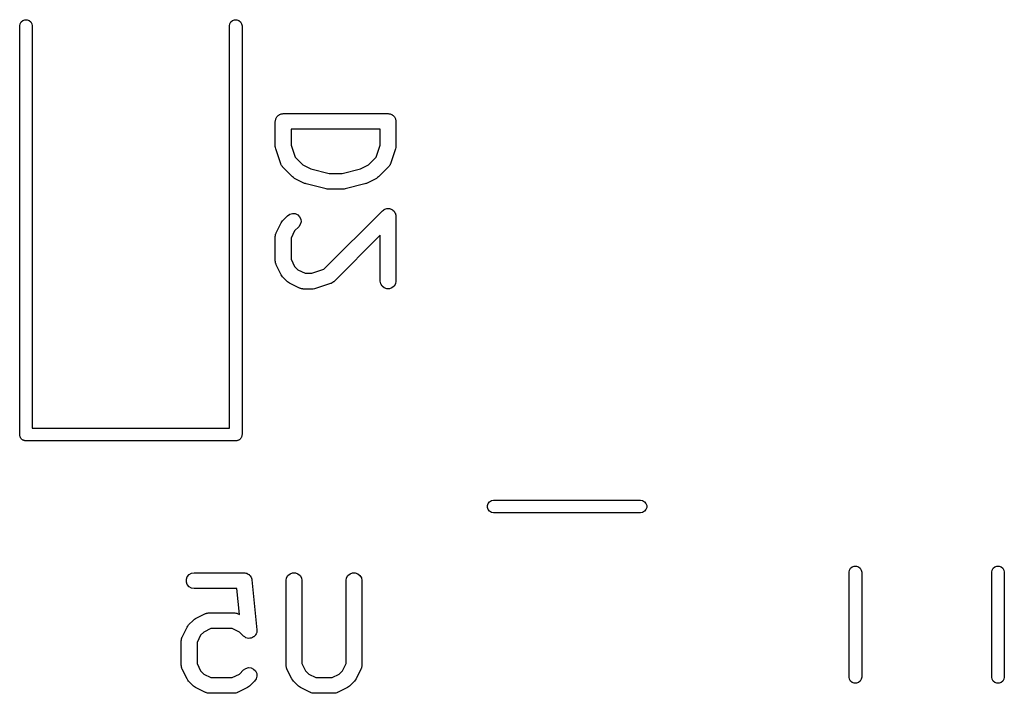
# Model space of a CAD drawing. Extents: x 48 to 353, y -143 to -50.
# Tile 23 of 70: x 82.28 to 91.67, y -61.87 to -55.44. Entities that reach past the tile are written whole.
import ezdxf

# ---------------------------------------------------------------- set-up
doc = ezdxf.new("R2010")
doc.units = 0
doc.header["$MEASUREMENT"] = 0
doc.layers.add('BLACK', color=7, linetype='CONTINUOUS')

msp = doc.modelspace()

# ---------------------------------------------------------------- linework, layer by layer
at = {"layer": 'Black'}
for p, q in [((82.2837, -55.5), (82.2874, -55.4795)), ((82.2874, -55.4795), (82.2978, -55.4614)), ((82.2978, -55.4614), (82.3137, -55.448)), ((82.3137, -55.448), (82.3333, -55.4409)), ((82.3333, -55.4409), (82.3542, -55.4409)), ((82.3542, -55.4409), (82.3738, -55.448)), ((82.3738, -55.448), (82.3897, -55.4614)), ((82.3897, -55.4614), (82.4001, -55.4795)), ((82.4001, -55.4795), (82.4038, -55.5)), ((84.2837, -55.5), (84.2874, -55.4795)), ((84.2874, -55.4795), (84.2978, -55.4614)), ((84.2978, -55.4614), (84.3137, -55.448)), ((84.3137, -55.448), (84.3333, -55.4409)), ((84.3333, -55.4409), (84.3542, -55.4409)), ((84.3542, -55.4409), (84.3738, -55.448)), ((84.3738, -55.448), (84.3897, -55.4614)), ((84.3897, -55.4614), (84.4001, -55.4795)), ((84.4001, -55.4795), (84.4038, -55.5)), ((82.2837, -59.4), (82.2837, -55.5)), ((82.4038, -55.5), (82.4038, -59.34)), ((84.2837, -59.34), (84.2837, -55.5)), ((84.4038, -55.5), (84.4038, -59.4)), ((84.7211, -56.4119), (84.7223, -56.4054)), ((84.7211, -56.65), (84.7211, -56.4119)), ((84.7223, -56.3989), (84.7245, -56.3927)), ((84.7223, -56.4054), (84.7223, -56.3989)), ((84.7245, -56.3927), (84.7257, -56.3863)), ((84.7257, -56.3863), (84.7289, -56.3806)), ((84.7289, -56.3806), (84.7312, -56.3744)), ((84.7312, -56.3744), (84.7354, -56.3694)), ((84.7354, -56.3694), (84.7387, -56.3637)), ((84.7387, -56.3637), (84.7437, -56.3595)), ((84.7437, -56.3595), (84.7479, -56.3545)), ((84.7479, -56.3545), (84.7536, -56.3512)), ((84.7536, -56.3512), (84.7586, -56.347)), ((84.7586, -56.347), (84.7648, -56.3447)), ((84.7648, -56.3447), (84.7705, -56.3414)), ((84.7705, -56.3414), (84.7769, -56.3403)), ((84.7769, -56.3403), (84.7831, -56.338)), ((84.7831, -56.338), (84.7897, -56.338)), ((84.7897, -56.338), (84.7961, -56.3369)), ((84.7961, -56.3369), (85.7961, -56.3369)), ((85.7961, -56.3369), (85.8026, -56.338)), ((85.8026, -56.338), (85.8092, -56.338)), ((85.8092, -56.338), (85.8153, -56.3403)), ((85.8153, -56.3403), (85.8218, -56.3414)), ((85.8218, -56.3414), (85.8275, -56.3447)), ((85.8275, -56.3447), (85.8336, -56.347)), ((85.8336, -56.347), (85.8387, -56.3512)), ((85.8387, -56.3512), (85.8443, -56.3545)), ((85.8443, -56.3545), (85.8486, -56.3595)), ((85.8486, -56.3595), (85.8536, -56.3637)), ((85.8536, -56.3637), (85.8569, -56.3694)), ((85.8569, -56.3694), (85.8611, -56.3744)), ((85.8611, -56.3744), (85.8633, -56.3806)), ((85.8633, -56.3806), (85.8666, -56.3863)), ((85.8666, -56.3863), (85.8677, -56.3927)), ((85.8677, -56.3927), (85.87, -56.3989)), ((85.87, -56.3989), (85.87, -56.4054)), ((85.87, -56.4054), (85.8711, -56.4119)), ((85.8711, -56.4119), (85.8711, -56.65)), ((84.8711, -56.4869), (84.8711, -56.6378)), ((85.7211, -56.4869), (84.8711, -56.4869)), ((85.7211, -56.6378), (85.7211, -56.4869)), ((84.7232, -56.6618), (84.7211, -56.65)), ((84.725, -56.6737), (84.7232, -56.6618)), ((84.7726, -56.8166), (84.725, -56.6737)), ((84.8711, -56.6378), (84.9093, -56.7523)), ((85.683, -56.7523), (85.7211, -56.6378)), ((85.8673, -56.6737), (85.8197, -56.8166)), ((85.869, -56.6618), (85.8673, -56.6737)), ((85.8711, -56.65), (85.869, -56.6618)), ((84.9093, -56.7523), (84.9834, -56.8265)), ((85.6088, -56.8265), (85.683, -56.7523)), ((84.7747, -56.8204), (84.7726, -56.8166)), ((84.7758, -56.8246), (84.7747, -56.8204)), ((84.7808, -56.8317), (84.7758, -56.8246)), ((84.785, -56.8395), (84.7808, -56.8317)), ((84.7882, -56.8423), (84.785, -56.8395)), ((84.7907, -56.8459), (84.7882, -56.8423)), ((84.886, -56.9411), (84.7907, -56.8459)), ((84.9834, -56.8265), (85.0604, -56.865)), ((85.0604, -56.865), (85.2339, -56.9083)), ((85.3583, -56.9083), (85.5319, -56.865)), ((85.5319, -56.865), (85.6088, -56.8265)), ((85.8015, -56.8459), (85.7063, -56.9411)), ((85.804, -56.8423), (85.8015, -56.8459)), ((85.8073, -56.8395), (85.804, -56.8423)), ((85.8114, -56.8318), (85.8073, -56.8395)), ((85.8165, -56.8246), (85.8114, -56.8318)), ((85.8176, -56.8204), (85.8165, -56.8246)), ((85.8197, -56.8166), (85.8176, -56.8204)), ((84.8958, -56.948), (84.886, -56.9411)), ((84.9054, -56.9552), (84.8958, -56.948)), ((85.0007, -57.0028), (84.9054, -56.9552)), ((85.2339, -56.9083), (85.3583, -56.9083)), ((85.6868, -56.9552), (85.5916, -57.0028)), ((85.6965, -56.948), (85.6868, -56.9552)), ((85.7063, -56.9411), (85.6965, -56.948)), ((85.0085, -57.0051), (85.0007, -57.0028)), ((85.016, -57.0085), (85.0085, -57.0051)), ((85.2065, -57.0561), (85.016, -57.0085)), ((85.2157, -57.0567), (85.2065, -57.0561)), ((85.2247, -57.0583), (85.2157, -57.0567)), ((85.3676, -57.0583), (85.2247, -57.0583)), ((85.3766, -57.0567), (85.3676, -57.0583)), ((85.3858, -57.0561), (85.3766, -57.0567)), ((85.5762, -57.0085), (85.3858, -57.0561)), ((85.5837, -57.0051), (85.5762, -57.0085)), ((85.5916, -57.0028), (85.5837, -57.0051)), ((85.1842, -57.8225), (85.7431, -57.2636)), ((85.7431, -57.2636), (85.7511, -57.258)), ((85.7511, -57.258), (85.7586, -57.2517)), ((85.7586, -57.2517), (85.7617, -57.2506)), ((85.7617, -57.2506), (85.7644, -57.2487)), ((85.7644, -57.2487), (85.7739, -57.2462)), ((85.7739, -57.2462), (85.7831, -57.2428)), ((85.7831, -57.2428), (85.7864, -57.2428)), ((85.7864, -57.2428), (85.7896, -57.242)), ((85.7896, -57.242), (85.7994, -57.2428)), ((85.7994, -57.2428), (85.8092, -57.2428)), ((85.8092, -57.2428), (85.8123, -57.2439)), ((85.8123, -57.2439), (85.8155, -57.2442)), ((85.8155, -57.2442), (85.8244, -57.2484)), ((85.8244, -57.2484), (85.8336, -57.2517)), ((85.8336, -57.2517), (85.8362, -57.2538)), ((85.8362, -57.2538), (85.8391, -57.2552)), ((85.8391, -57.2552), (85.8461, -57.2622)), ((85.8461, -57.2622), (85.8536, -57.2685)), ((85.8536, -57.2685), (85.8552, -57.2713)), ((84.7838, -57.3687), (84.7907, -57.3589)), ((84.7907, -57.3589), (84.8383, -57.3113)), ((84.8383, -57.3113), (84.8597, -57.2963)), ((84.8597, -57.2963), (84.8848, -57.2896)), ((84.8848, -57.2896), (84.9108, -57.2918)), ((84.9108, -57.2918), (84.9344, -57.3028)), ((84.9344, -57.3028), (84.9528, -57.3213)), ((84.9528, -57.3213), (84.9638, -57.3449)), ((84.9638, -57.3449), (84.9661, -57.3708)), ((85.8552, -57.2713), (85.8576, -57.2736)), ((85.8576, -57.2736), (85.8617, -57.2825)), ((85.8617, -57.2825), (85.8666, -57.291)), ((85.8666, -57.291), (85.8672, -57.2943)), ((85.8672, -57.2943), (85.8686, -57.2973)), ((85.8686, -57.2973), (85.8694, -57.307)), ((85.8694, -57.307), (85.8711, -57.3167)), ((85.8711, -57.3167), (85.8711, -57.9357)), ((84.729, -57.4736), (84.7767, -57.3784)), ((84.7767, -57.3784), (84.7838, -57.3687)), ((84.9054, -57.4563), (84.8711, -57.5248)), ((84.9444, -57.4173), (84.9054, -57.4563)), ((84.9593, -57.396), (84.9444, -57.4173)), ((84.9661, -57.3708), (84.9593, -57.396)), ((84.7211, -57.5071), (84.7219, -57.5029)), ((84.7211, -57.7452), (84.7211, -57.5071)), ((84.7216, -57.4986), (84.7241, -57.4901)), ((84.7219, -57.5029), (84.7216, -57.4986)), ((84.7241, -57.4901), (84.7257, -57.4815)), ((84.7257, -57.4815), (84.7278, -57.4777)), ((84.7278, -57.4777), (84.729, -57.4736)), ((84.8711, -57.5248), (84.8711, -57.7275)), ((85.7211, -57.4977), (85.2777, -57.9411)), ((85.7211, -57.9357), (85.7211, -57.4977)), ((84.8711, -57.7275), (84.9054, -57.796)), ((84.7219, -57.7495), (84.7211, -57.7452)), ((84.7216, -57.7538), (84.7219, -57.7495)), ((84.7241, -57.7622), (84.7216, -57.7538)), ((84.7257, -57.7709), (84.7241, -57.7622)), ((84.7278, -57.7746), (84.7257, -57.7709)), ((84.729, -57.7788), (84.7278, -57.7746)), ((84.7767, -57.874), (84.729, -57.7788)), ((84.9054, -57.796), (84.9358, -57.8265)), ((84.9358, -57.8265), (85.0043, -57.8607)), ((85.0697, -57.8607), (85.1842, -57.8225)), ((84.7838, -57.8837), (84.7767, -57.874)), ((84.7907, -57.8935), (84.7838, -57.8837)), ((84.8383, -57.9411), (84.7907, -57.8935)), ((85.0043, -57.8607), (85.0697, -57.8607)), ((84.8482, -57.948), (84.8383, -57.9411)), ((84.8578, -57.9552), (84.8482, -57.948)), ((84.9531, -58.0028), (84.8578, -57.9552)), ((84.9572, -58.004), (84.9531, -58.0028)), ((84.961, -58.0062), (84.9572, -58.004)), ((84.9696, -58.0077), (84.961, -58.0062)), ((84.978, -58.0102), (84.9696, -58.0077)), ((84.9823, -58.01), (84.978, -58.0102)), ((84.9866, -58.0107), (84.9823, -58.01)), ((85.0818, -58.0107), (84.9866, -58.0107)), ((85.0937, -58.0086), (85.0818, -58.0107)), ((85.1056, -58.0069), (85.0937, -58.0086)), ((85.2484, -57.9592), (85.1056, -58.0069)), ((85.2522, -57.9572), (85.2484, -57.9592)), ((85.2564, -57.9561), (85.2522, -57.9572)), ((85.2636, -57.951), (85.2564, -57.9561)), ((85.2713, -57.9468), (85.2636, -57.951)), ((85.2742, -57.9436), (85.2713, -57.9468)), ((85.2777, -57.9411), (85.2742, -57.9436)), ((85.7257, -57.9614), (85.7211, -57.9357)), ((85.7387, -57.9839), (85.7257, -57.9614)), ((85.7586, -58.0007), (85.7387, -57.9839)), ((85.7831, -58.0096), (85.7586, -58.0007)), ((85.8092, -58.0096), (85.7831, -58.0096)), ((85.8336, -58.0007), (85.8092, -58.0096)), ((85.8536, -57.9839), (85.8336, -58.0007)), ((85.8666, -57.9614), (85.8536, -57.9839)), ((85.8711, -57.9357), (85.8666, -57.9614)), ((82.2847, -59.4052), (82.2837, -59.4)), ((82.2847, -59.4104), (82.2847, -59.4052)), ((82.2865, -59.4153), (82.2847, -59.4104)), ((82.2874, -59.4205), (82.2865, -59.4153)), ((82.29, -59.4251), (82.2874, -59.4205)), ((82.2918, -59.43), (82.29, -59.4251)), ((82.4038, -59.34), (84.2837, -59.34)), ((84.3975, -59.4251), (84.3957, -59.43)), ((84.4001, -59.4205), (84.3975, -59.4251)), ((84.401, -59.4153), (84.4001, -59.4205)), ((84.4028, -59.4104), (84.401, -59.4153)), ((84.4038, -59.4), (84.4028, -59.4052)), ((84.4028, -59.4052), (84.4028, -59.4104)), ((82.2952, -59.434), (82.2918, -59.43)), ((82.2978, -59.4386), (82.2952, -59.434)), ((82.3018, -59.4419), (82.2978, -59.4386)), ((82.3052, -59.446), (82.3018, -59.4419)), ((82.3097, -59.4486), (82.3052, -59.446)), ((82.3137, -59.452), (82.3097, -59.4486)), ((82.3187, -59.4538), (82.3137, -59.452)), ((82.3232, -59.4564), (82.3187, -59.4538)), ((82.3284, -59.4573), (82.3232, -59.4564)), ((82.3333, -59.4591), (82.3284, -59.4573)), ((82.3386, -59.4591), (82.3333, -59.4591)), ((82.3438, -59.46), (82.3386, -59.4591)), ((84.3438, -59.46), (82.3438, -59.46)), ((84.3489, -59.4591), (84.3438, -59.46)), ((84.3542, -59.4591), (84.3489, -59.4591)), ((84.3591, -59.4573), (84.3542, -59.4591)), ((84.3643, -59.4564), (84.3591, -59.4573)), ((84.3688, -59.4538), (84.3643, -59.4564)), ((84.3738, -59.452), (84.3688, -59.4538)), ((84.3778, -59.4486), (84.3738, -59.452)), ((84.3823, -59.446), (84.3778, -59.4486)), ((84.3857, -59.4419), (84.3823, -59.446)), ((84.3897, -59.4386), (84.3857, -59.4419)), ((84.3923, -59.434), (84.3897, -59.4386)), ((84.3957, -59.43), (84.3923, -59.434)), ((86.7439, -60.0753), (86.751, -60.0557)), ((86.7439, -60.0962), (86.7439, -60.0753)), ((86.751, -60.0557), (86.7644, -60.0398)), ((86.7644, -60.0398), (86.7825, -60.0294)), ((86.7825, -60.0294), (86.803, -60.0257)), ((86.803, -60.0257), (88.203, -60.0257)), ((88.203, -60.0257), (88.2235, -60.0294)), ((88.2235, -60.0294), (88.2416, -60.0398)), ((88.2416, -60.0398), (88.255, -60.0557)), ((88.255, -60.0557), (88.2621, -60.0753)), ((88.2621, -60.0753), (88.2621, -60.0962)), ((86.751, -60.1157), (86.7439, -60.0962)), ((86.7644, -60.1317), (86.751, -60.1157)), ((86.7825, -60.1421), (86.7644, -60.1317)), ((86.803, -60.1457), (86.7825, -60.1421)), ((88.203, -60.1457), (86.803, -60.1457)), ((88.2235, -60.1421), (88.203, -60.1457)), ((88.2416, -60.1317), (88.2235, -60.1421)), ((88.255, -60.1157), (88.2416, -60.1317)), ((88.2621, -60.0962), (88.255, -60.1157)), ((83.8821, -60.7559), (83.8989, -60.7359)), ((83.8989, -60.7359), (83.9214, -60.7229)), ((83.9214, -60.7229), (83.9471, -60.7184)), ((83.9471, -60.7184), (84.4233, -60.7184)), ((84.4233, -60.7184), (84.4261, -60.7189)), ((84.4261, -60.7189), (84.4289, -60.7186)), ((84.4289, -60.7186), (84.4388, -60.7211)), ((84.4388, -60.7211), (84.4489, -60.7229)), ((84.4489, -60.7229), (84.4514, -60.7243)), ((84.4514, -60.7243), (84.4541, -60.725)), ((84.4541, -60.725), (84.4626, -60.7308)), ((84.4626, -60.7308), (84.4715, -60.7359)), ((84.4715, -60.7359), (84.4733, -60.7381)), ((84.4733, -60.7381), (84.4757, -60.7397)), ((84.4757, -60.7397), (84.4816, -60.748)), ((84.842, -60.7452), (84.862, -60.7284)), ((84.862, -60.7284), (84.8865, -60.7195)), ((84.8865, -60.7195), (84.9125, -60.7195)), ((84.9125, -60.7195), (84.937, -60.7284)), ((84.937, -60.7284), (84.9569, -60.7452)), ((85.4135, -60.7452), (85.4334, -60.7284)), ((85.4334, -60.7284), (85.4579, -60.7195)), ((85.4579, -60.7195), (85.4839, -60.7195)), ((85.4839, -60.7195), (85.5084, -60.7284)), ((85.5084, -60.7284), (85.5284, -60.7452)), ((90.192, -60.714), (90.1956, -60.6935)), ((90.192, -61.714), (90.192, -60.714)), ((90.1956, -60.6935), (90.206, -60.6754)), ((90.206, -60.6754), (90.222, -60.662)), ((90.222, -60.662), (90.2416, -60.6549)), ((90.2416, -60.6549), (90.2624, -60.6549)), ((90.2624, -60.6549), (90.282, -60.662)), ((90.282, -60.662), (90.298, -60.6754)), ((90.298, -60.6754), (90.3084, -60.6935)), ((90.3084, -60.6935), (90.312, -60.714)), ((90.312, -60.714), (90.312, -61.714)), ((91.552, -60.714), (91.5556, -60.6935)), ((91.552, -61.714), (91.552, -60.714)), ((91.5556, -60.6935), (91.566, -60.6754)), ((91.566, -60.6754), (91.582, -60.662)), ((91.582, -60.662), (91.6016, -60.6549)), ((91.6016, -60.6549), (91.6224, -60.6549)), ((91.6224, -60.6549), (91.642, -60.662)), ((91.642, -60.662), (91.658, -60.6754)), ((91.658, -60.6754), (91.6684, -60.6935)), ((91.6684, -60.6935), (91.672, -60.714)), ((91.672, -60.714), (91.672, -61.714)), ((83.8732, -60.7804), (83.8821, -60.7559)), ((83.8732, -60.8064), (83.8732, -60.7804)), ((83.8821, -60.8309), (83.8732, -60.8064)), ((83.8989, -60.8508), (83.8821, -60.8309)), ((84.4816, -60.748), (84.4882, -60.7559)), ((84.4882, -60.7559), (84.4892, -60.7585)), ((84.4892, -60.7585), (84.4909, -60.7608)), ((84.4909, -60.7608), (84.4936, -60.7707)), ((84.4936, -60.7707), (84.4971, -60.7804)), ((84.4971, -60.7804), (84.4971, -60.7832)), ((84.4971, -60.7832), (84.4979, -60.7859)), ((84.4979, -60.7859), (84.5455, -61.2621)), ((84.8245, -60.7934), (84.829, -60.7677)), ((84.8245, -61.6029), (84.8245, -60.7934)), ((84.829, -60.7677), (84.842, -60.7452)), ((84.9569, -60.7452), (84.97, -60.7677)), ((84.97, -60.7677), (84.9745, -60.7934)), ((84.9745, -60.7934), (84.9745, -61.5852)), ((85.3959, -60.7934), (85.4004, -60.7677)), ((85.3959, -61.5852), (85.3959, -60.7934)), ((85.4004, -60.7677), (85.4135, -60.7452)), ((85.5284, -60.7452), (85.5414, -60.7677)), ((85.5414, -60.7677), (85.5459, -60.7934)), ((85.5459, -60.7934), (85.5459, -61.6029)), ((83.9214, -60.8639), (83.8989, -60.8508)), ((83.9471, -60.8684), (83.9214, -60.8639)), ((84.3554, -60.8684), (83.9471, -60.8684)), ((84.3802, -61.1166), (84.3554, -60.8684)), ((83.9612, -61.1549), (84.0564, -61.1073)), ((84.0564, -61.1073), (84.0606, -61.106)), ((84.0606, -61.106), (84.0643, -61.1039)), ((84.0643, -61.1039), (84.073, -61.1023)), ((84.073, -61.1023), (84.0814, -61.0998)), ((84.0814, -61.0998), (84.0857, -61.1001)), ((84.0857, -61.1001), (84.09, -61.0993)), ((84.09, -61.0993), (84.328, -61.0993)), ((84.328, -61.0993), (84.3323, -61.1001)), ((84.3323, -61.1001), (84.3366, -61.0998)), ((84.3366, -61.0998), (84.345, -61.1023)), ((84.345, -61.1023), (84.3537, -61.1039)), ((84.3537, -61.1039), (84.3574, -61.106)), ((84.3574, -61.106), (84.3616, -61.1073)), ((84.3616, -61.1073), (84.3802, -61.1166)), ((83.8941, -61.2165), (83.9417, -61.1689)), ((83.9417, -61.1689), (83.9515, -61.162)), ((83.9515, -61.162), (83.9612, -61.1549)), ((83.8324, -61.3313), (83.88, -61.236)), ((83.88, -61.236), (83.8872, -61.2264)), ((83.8872, -61.2264), (83.8941, -61.2165)), ((84.0391, -61.2836), (84.0087, -61.314)), ((84.1077, -61.2493), (84.0391, -61.2836)), ((84.3103, -61.2493), (84.1077, -61.2493)), ((84.3789, -61.2836), (84.3103, -61.2493)), ((84.4179, -61.3226), (84.3789, -61.2836)), ((84.538, -61.3004), (84.5329, -61.3118)), ((84.5433, -61.289), (84.538, -61.3004)), ((84.5434, -61.2885), (84.5433, -61.289)), ((84.5436, -61.2881), (84.5434, -61.2885)), ((84.5445, -61.2755), (84.5436, -61.2881)), ((84.5456, -61.263), (84.5445, -61.2755)), ((84.5455, -61.2621), (84.5455, -61.2626)), ((84.5455, -61.2626), (84.5456, -61.263)), ((83.8245, -61.3648), (83.8252, -61.3606)), ((83.8245, -61.6029), (83.8245, -61.3648)), ((83.825, -61.3562), (83.8275, -61.3478)), ((83.8252, -61.3606), (83.825, -61.3562)), ((83.8275, -61.3478), (83.829, -61.3392)), ((83.829, -61.3392), (83.8312, -61.3354)), ((83.8312, -61.3354), (83.8324, -61.3313)), ((84.0087, -61.314), (83.9745, -61.3825)), ((83.9745, -61.3825), (83.9745, -61.5852)), ((84.4183, -61.3229), (84.4179, -61.3226)), ((84.4185, -61.3233), (84.4183, -61.3229)), ((84.4289, -61.3303), (84.4185, -61.3233)), ((84.4392, -61.3375), (84.4289, -61.3303)), ((84.4397, -61.3377), (84.4392, -61.3375)), ((84.4401, -61.3379), (84.4397, -61.3377)), ((84.4523, -61.341), (84.4401, -61.3379)), ((84.4644, -61.3443), (84.4523, -61.341)), ((84.4648, -61.3442), (84.4644, -61.3443)), ((84.4653, -61.3444), (84.4648, -61.3442)), ((84.4778, -61.3431), (84.4653, -61.3444)), ((84.4903, -61.342), (84.4778, -61.3431)), ((84.4907, -61.3418), (84.4903, -61.342)), ((84.4912, -61.3418), (84.4907, -61.3418)), ((84.5025, -61.3363), (84.4912, -61.3418)), ((84.5139, -61.331), (84.5025, -61.3363)), ((84.5143, -61.3307), (84.5139, -61.331)), ((84.5147, -61.3305), (84.5143, -61.3307)), ((84.5234, -61.3215), (84.5147, -61.3305)), ((84.5323, -61.3126), (84.5234, -61.3215)), ((84.5325, -61.3122), (84.5323, -61.3126)), ((84.5329, -61.3118), (84.5325, -61.3122)), ((83.9745, -61.5852), (84.0087, -61.6537)), ((84.9745, -61.5852), (85.0087, -61.6537)), ((85.3616, -61.6537), (85.3959, -61.5852)), ((83.8252, -61.6072), (83.8245, -61.6029)), ((83.825, -61.6115), (83.8252, -61.6072)), ((83.8275, -61.6199), (83.825, -61.6115)), ((83.829, -61.6286), (83.8275, -61.6199)), ((83.8312, -61.6323), (83.829, -61.6286)), ((83.8324, -61.6364), (83.8312, -61.6323)), ((83.88, -61.7317), (83.8324, -61.6364)), ((84.0087, -61.6537), (84.0391, -61.6841)), ((84.3789, -61.6841), (84.4179, -61.6451)), ((84.4179, -61.6451), (84.4392, -61.6302)), ((84.4392, -61.6302), (84.4644, -61.6234)), ((84.4644, -61.6234), (84.4903, -61.6257)), ((84.4903, -61.6257), (84.5139, -61.6367)), ((84.5139, -61.6367), (84.5323, -61.6551)), ((84.5323, -61.6551), (84.5433, -61.6787)), ((84.5433, -61.6787), (84.5456, -61.7047)), ((84.8252, -61.6072), (84.8245, -61.6029)), ((84.825, -61.6115), (84.8252, -61.6072)), ((84.8275, -61.6199), (84.825, -61.6115)), ((84.829, -61.6286), (84.8275, -61.6199)), ((84.8312, -61.6323), (84.829, -61.6286)), ((84.8324, -61.6364), (84.8312, -61.6323)), ((84.88, -61.7317), (84.8324, -61.6364)), ((85.0087, -61.6537), (85.0391, -61.6841)), ((85.3312, -61.6841), (85.3616, -61.6537)), ((85.538, -61.6364), (85.4904, -61.7317)), ((85.5392, -61.6323), (85.538, -61.6364)), ((85.5414, -61.6286), (85.5392, -61.6323)), ((85.5429, -61.6199), (85.5414, -61.6286)), ((85.5454, -61.6115), (85.5429, -61.6199)), ((85.5459, -61.6029), (85.5452, -61.6072)), ((85.5452, -61.6072), (85.5454, -61.6115)), ((83.8872, -61.7413), (83.88, -61.7317)), ((83.8941, -61.7512), (83.8872, -61.7413)), ((83.9417, -61.7988), (83.8941, -61.7512)), ((84.0391, -61.6841), (84.1077, -61.7184)), ((84.1077, -61.7184), (84.3103, -61.7184)), ((84.3103, -61.7184), (84.3789, -61.6841)), ((84.5239, -61.7512), (84.4763, -61.7988)), ((84.5389, -61.7298), (84.5239, -61.7512)), ((84.5456, -61.7047), (84.5389, -61.7298)), ((84.8872, -61.7413), (84.88, -61.7317)), ((84.8941, -61.7512), (84.8872, -61.7413)), ((84.9417, -61.7988), (84.8941, -61.7512)), ((85.0391, -61.6841), (85.1077, -61.7184)), ((85.1077, -61.7184), (85.2627, -61.7184)), ((85.2627, -61.7184), (85.3312, -61.6841)), ((85.4763, -61.7512), (85.4287, -61.7988)), ((85.4832, -61.7413), (85.4763, -61.7512)), ((85.4904, -61.7317), (85.4832, -61.7413)), ((90.1956, -61.7345), (90.192, -61.714)), ((90.206, -61.7526), (90.1956, -61.7345)), ((90.222, -61.766), (90.206, -61.7526)), ((90.2416, -61.7731), (90.222, -61.766)), ((90.2624, -61.7731), (90.2416, -61.7731)), ((90.282, -61.766), (90.2624, -61.7731)), ((90.298, -61.7526), (90.282, -61.766)), ((90.3084, -61.7345), (90.298, -61.7526)), ((90.312, -61.714), (90.3084, -61.7345)), ((91.5556, -61.7345), (91.552, -61.714)), ((91.566, -61.7526), (91.5556, -61.7345)), ((91.582, -61.766), (91.566, -61.7526)), ((91.6016, -61.7731), (91.582, -61.766)), ((91.6224, -61.7731), (91.6016, -61.7731)), ((91.642, -61.766), (91.6224, -61.7731)), ((91.658, -61.7526), (91.642, -61.766)), ((91.6684, -61.7345), (91.658, -61.7526)), ((91.672, -61.714), (91.6684, -61.7345)), ((83.9515, -61.8057), (83.9417, -61.7988)), ((83.9612, -61.8128), (83.9515, -61.8057)), ((84.0564, -61.8605), (83.9612, -61.8128)), ((84.0606, -61.8617), (84.0564, -61.8605)), ((84.0643, -61.8639), (84.0606, -61.8617)), ((84.073, -61.8654), (84.0643, -61.8639)), ((84.0814, -61.8679), (84.073, -61.8654)), ((84.0857, -61.8676), (84.0814, -61.8679)), ((84.09, -61.8684), (84.0857, -61.8676)), ((84.328, -61.8684), (84.09, -61.8684)), ((84.3323, -61.8676), (84.328, -61.8684)), ((84.3366, -61.8679), (84.3323, -61.8676)), ((84.345, -61.8654), (84.3366, -61.8679)), ((84.3537, -61.8639), (84.345, -61.8654)), ((84.3574, -61.8617), (84.3537, -61.8639)), ((84.3616, -61.8605), (84.3574, -61.8617)), ((84.4568, -61.8128), (84.3616, -61.8605)), ((84.4665, -61.8057), (84.4568, -61.8128)), ((84.4763, -61.7988), (84.4665, -61.8057)), ((84.9515, -61.8057), (84.9417, -61.7988)), ((84.9612, -61.8128), (84.9515, -61.8057)), ((85.0564, -61.8605), (84.9612, -61.8128)), ((85.0606, -61.8617), (85.0564, -61.8605)), ((85.0643, -61.8639), (85.0606, -61.8617)), ((85.073, -61.8654), (85.0643, -61.8639)), ((85.0814, -61.8679), (85.073, -61.8654)), ((85.0857, -61.8676), (85.0814, -61.8679)), ((85.09, -61.8684), (85.0857, -61.8676)), ((85.2804, -61.8684), (85.09, -61.8684)), ((85.2847, -61.8676), (85.2804, -61.8684)), ((85.289, -61.8679), (85.2847, -61.8676)), ((85.2974, -61.8654), (85.289, -61.8679)), ((85.3061, -61.8639), (85.2974, -61.8654)), ((85.3098, -61.8617), (85.3061, -61.8639)), ((85.314, -61.8605), (85.3098, -61.8617)), ((85.4092, -61.8128), (85.314, -61.8605)), ((85.4189, -61.8057), (85.4092, -61.8128)), ((85.4287, -61.7988), (85.4189, -61.8057))]:
    msp.add_line(p, q, dxfattribs=at)

doc.saveas('drawing.dxf')
